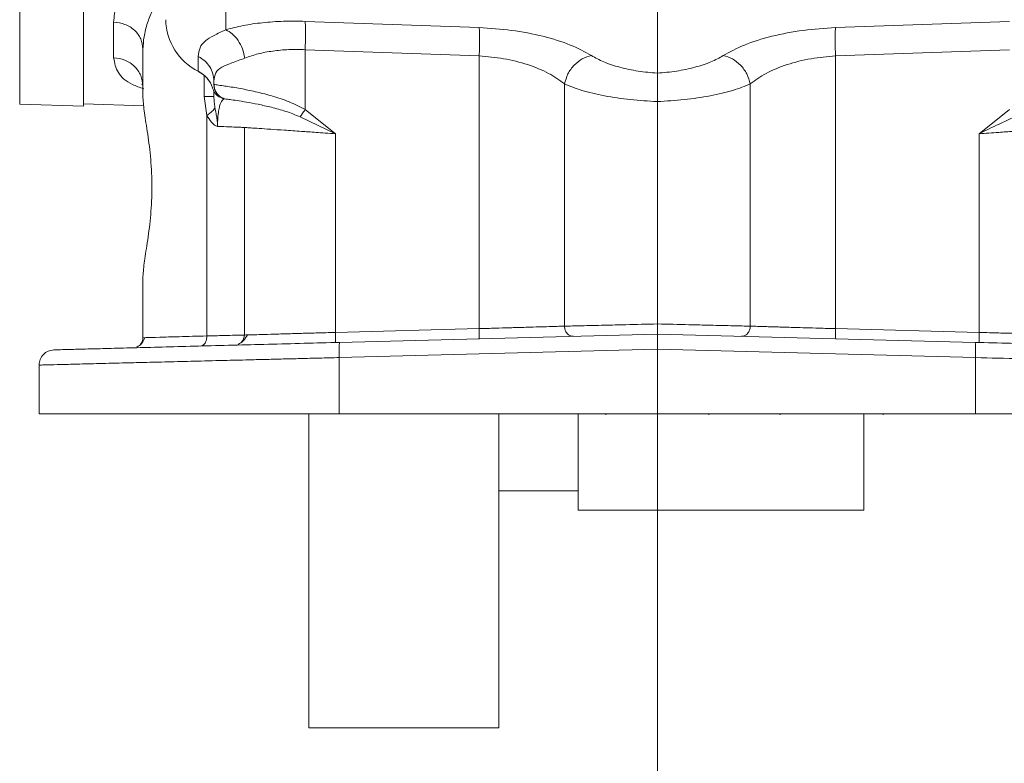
# Model space of a CAD drawing. Header units: inches. Extents: x 0.3 to 33.9, y 0.2 to 21.7.
# Tile 3 of 21: x 5.1 to 8.9, y 5.4 to 8.3. Entities that reach past the tile are written whole.
import ezdxf

# ---------------------------------------------------------------- set-up
doc = ezdxf.new("R2010")
doc.units = ezdxf.units.IN
doc.header["$MEASUREMENT"] = 0
doc.layers.add('SLD-0', color=7, linetype='Continuous', lineweight=15)

msp = doc.modelspace()

# ---------------------------------------------------------------- linework, layer by layer
at = {"color": 8, "linetype": 'Continuous', "lineweight": 15}
for p, q in [((5.05514, 7.95374), (5.05514, 8.49128)), ((5.86865, 8.34887), (5.86865, 8.24727)), ((5.78311, 8.06634), (5.78311, 7.98327)), ((5.8166, 8.01763), (5.81692, 8.01847))]:
    msp.add_line(p, q, dxfattribs=at)
at = {"color": 7, "linetype": 'Continuous', "lineweight": 15}
for p, q in [((5.30723, 7.94494), (5.30723, 8.48239)), ((7.57173, 8.32541), (7.57173, 8.07579)), ((5.42592, 8.1367), (5.42592, 8.2777)), ((6.18184, 8.2804), (6.86865, 8.25567)), ((8.27481, 8.25567), (8.96162, 8.2804)), ((5.54173, 8.17083), (5.54173, 7.97885)), ((6.18184, 8.16853), (6.86865, 8.14379)), ((6.18184, 8.16853), (6.18184, 7.93192)), ((8.27481, 8.14379), (8.96162, 8.16853)), ((5.76011, 8.08311), (5.76011, 8.14184)), ((6.86865, 7.06721), (6.86865, 8.14379)), ((8.27481, 8.14379), (8.27481, 7.06721)), ((5.82173, 8.04396), (5.82173, 8.03131)), ((5.54173, 8.01666), (5.54158, 8.01682)), ((5.82181, 8.03129), (5.82173, 8.03131)), ((5.82241, 8.02234), (5.82322, 8.01804)), ((5.82608, 8.00887), (5.82825, 8.00412)), ((7.20514, 8.03341), (7.20514, 7.07695)), ((7.93832, 8.03341), (7.93832, 7.07695)), ((5.79383, 7.9092), (5.78311, 7.98327)), ((5.83104, 8.00167), (5.82959, 8.00167)), ((5.83407, 7.99486), (5.83784, 7.9904)), ((5.84691, 7.98245), (5.85216, 7.9791)), ((5.84881, 7.97917), (5.85299, 7.97827)), ((5.85169, 7.97805), (5.85461, 7.97704)), ((5.85343, 7.97829), (5.85365, 7.9783)), ((5.85576, 7.97668), (5.85651, 7.97645)), ((5.85651, 7.97645), (5.85731, 7.97621)), ((5.05514, 7.95374), (5.30723, 7.94494)), ((5.30723, 7.95484), (5.54485, 7.94655)), ((6.18184, 7.93192), (6.30184, 7.83677)), ((8.84162, 7.83677), (8.96162, 7.93192)), ((5.79383, 7.03842), (5.79383, 7.9092)), ((6.16206, 7.90334), (6.30184, 7.83677)), ((5.94173, 7.8616), (5.94173, 7.04194)), ((6.30184, 7.83677), (6.30184, 7.05237)), ((8.84162, 7.05237), (8.84162, 7.83677)), ((5.54173, 7.03147), (5.54173, 7.27348)), ((5.5416, 7.23554), (5.54173, 7.23567)), ((6.30184, 7.05237), (6.86865, 7.06721)), ((7.57173, 7.04566), (6.31788, 7.01283)), ((8.82558, 7.01283), (7.57173, 7.04566)), ((8.27481, 7.06721), (8.84162, 7.05237)), ((5.5523, 7.03176), (5.54173, 7.03147)), ((7.57173, 6.98572), (6.31631, 6.95285)), ((8.82715, 6.95285), (7.57173, 6.98572)), ((7.57173, 6.73117), (7.57173, 6.98572)), ((5.13173, 6.73117), (5.13173, 6.92332)), ((6.31631, 6.73117), (6.31631, 6.95285)), ((8.82715, 6.95285), (8.82715, 6.73117)), ((6.19673, 6.73117), (6.19673, 5.49117)), ((7.57173, 6.73117), (6.31631, 6.73117)), ((6.94673, 6.73117), (6.94673, 5.49117)), ((7.25873, 6.73117), (7.25873, 6.35067)), ((7.36823, 6.73117), (7.36823, 6.72714)), ((8.82715, 6.73117), (7.57173, 6.73117)), ((7.77523, 6.72714), (7.77523, 6.73117)), ((8.05623, 6.73117), (8.05623, 6.72715)), ((8.38673, 6.73117), (8.38673, 6.35067)), ((8.46223, 6.72715), (8.46223, 6.73117)), ((6.94673, 6.42617), (7.25873, 6.42617)), ((7.25873, 6.35067), (8.38673, 6.35067)), ((6.19673, 5.49117), (6.94673, 5.49117))]:
    msp.add_line(p, q, dxfattribs=at)
at = {"color": 7, "linetype": 'Continuous', "lineweight": 15, "flags": 128}
msp.add_lwpolyline([(5.76216, 8.08106), (5.76122, 8.08086), (5.76039, 8.08149), (5.76011, 8.08311)], dxfattribs=at)
at = {"color": 7, "linetype": 'Continuous', "lineweight": 15}
for centre, radius, start, end in [((5.86323, 8.2904), 0.23152, 180.83455, 243.55199), ((5.70856, 7.98153), 0.11392, 18.47921, 63.09361)]:
    msp.add_arc(centre, radius, start, end, dxfattribs=at)
for points in [[(5.30723, 7.95484), (5.30723, 7.9578), (5.30723, 7.96372), (5.30723, 8.01148), (5.30723, 8.08705), (5.30723, 8.19305), (5.30723, 8.32536), (5.30723, 8.43605), (5.30723, 8.49139)], [(5.42592, 8.2777), (5.44123, 8.27569), (5.47184, 8.27167), (5.50998, 8.24677), (5.53656, 8.21193), (5.54001, 8.18453), (5.54173, 8.17083)], [(6.18184, 8.2804), (6.18222, 8.2751), (6.18298, 8.26448), (6.18328, 8.23727), (6.18298, 8.2046), (6.18222, 8.18055), (6.18184, 8.16853)], [(6.86865, 8.25567), (6.86903, 8.25036), (6.86978, 8.23974), (6.87009, 8.21253), (6.86978, 8.17987), (6.86903, 8.15581), (6.86865, 8.14379)], [(8.27481, 8.25567), (8.27444, 8.25036), (8.27368, 8.23974), (8.27338, 8.21253), (8.27368, 8.17987), (8.27444, 8.15581), (8.27481, 8.14379)], [(5.54173, 8.0242), (5.54001, 8.03862), (5.53656, 8.06747), (5.50998, 8.10415), (5.47184, 8.13035), (5.44123, 8.13459), (5.42592, 8.1367)], [(5.76011, 8.14184), (5.76901, 8.13634), (5.78679, 8.12535), (5.80626, 8.10131), (5.81929, 8.07374), (5.82092, 8.05389), (5.82173, 8.04396)], [(5.86173, 7.97474), (5.85611, 7.97731), (5.84486, 7.98245), (5.83205, 7.99618), (5.82338, 8.01283), (5.82228, 8.02515), (5.82173, 8.03131)], [(5.78311, 7.98327), (5.78885, 7.98327), (5.80032, 7.98327), (5.81233, 7.98327), (5.82026, 7.98327), (5.82124, 7.98327), (5.82173, 7.98327)], [(5.82588, 7.93983), (5.82294, 7.93511), (5.81706, 7.92567), (5.80158, 7.91469), (5.79383, 7.9092)], [(6.30184, 7.05237), (6.30195, 7.04713), (6.30216, 7.03666), (6.30202, 7.02345), (6.30157, 7.0142), (6.30106, 7.01299), (6.3008, 7.01238)], [(6.8676, 7.02722), (6.86786, 7.02783), (6.86838, 7.02904), (6.86883, 7.03829), (6.86897, 7.0515), (6.86876, 7.06197), (6.86865, 7.06721)], [(8.27481, 7.06721), (8.27471, 7.06197), (8.2745, 7.0515), (8.27464, 7.03829), (8.27509, 7.02904), (8.2756, 7.02783), (8.27586, 7.02722)], [(8.84267, 7.01238), (8.84241, 7.01299), (8.84189, 7.0142), (8.84144, 7.02345), (8.8413, 7.03666), (8.84151, 7.04713), (8.84162, 7.05237)], [(6.31631, 6.95285), (6.31615, 6.9607), (6.31584, 6.97641), (6.31605, 6.99622), (6.31672, 7.01009), (6.31749, 7.01192), (6.31788, 7.01283)], [(8.82715, 6.95285), (8.82731, 6.9607), (8.82763, 6.97641), (8.82742, 6.99622), (8.82674, 7.01009), (8.82597, 7.01192), (8.82558, 7.01283)], [(5.13173, 6.92332), (5.1326, 6.93105), (5.13435, 6.94651), (5.14778, 6.96613), (5.16705, 6.98008), (5.18246, 6.98222), (5.19016, 6.9833)], [(6.31631, 6.73117), (6.26376, 6.73117), (6.15866, 6.73117), (6.00486, 6.73117), (5.85701, 6.73117), (5.71756, 6.73117), (5.58874, 6.73117), (5.47259, 6.73117), (5.37098, 6.73117), (5.28555, 6.73117), (5.21755, 6.73117), (5.16855, 6.73117), (5.13752, 6.73117), (5.13366, 6.73117), (5.13173, 6.73117)], [(10.01173, 6.73117), (10.0098, 6.73117), (10.00595, 6.73117), (9.97491, 6.73117), (9.92591, 6.73117), (9.85791, 6.73117), (9.77249, 6.73117), (9.67087, 6.73117), (9.55473, 6.73117), (9.4259, 6.73117), (9.28646, 6.73117), (9.13861, 6.73117), (8.9848, 6.73117), (8.8797, 6.73117), (8.82715, 6.73117)]]:
    msp.add_open_spline(points, degree=3, dxfattribs=at)
for points, knots in [([(5.42592, 8.2777), (5.4278, 8.29913), (5.43157, 8.34219), (5.45914, 8.41206), (5.49056, 8.46026), (5.50629, 8.48437)], [0, 0, 0, 0, 0.33100088, 0.66519106, 1, 1, 1, 1]), ([(5.86865, 8.24727), (5.89063, 8.2531), (5.93471, 8.26479), (6.01256, 8.27582), (6.09559, 8.28186), (6.15326, 8.28089), (6.18184, 8.2804)], [0, 0, 0, 0, 0.2508097, 0.5030178, 0.7536428, 1, 1, 1, 1]), ([(5.76011, 8.14184), (5.76134, 8.15373), (5.76378, 8.17728), (5.78526, 8.20322), (5.8186, 8.22421), (5.85229, 8.23973), (5.86865, 8.24727)], [0, 0, 0, 0, 0.264157, 0.5228922, 0.7682968, 1, 1, 1, 1]), ([(5.86865, 8.24727), (5.8774, 8.24246), (5.89489, 8.23284), (5.91764, 8.20588), (5.9354, 8.17255), (5.94101, 8.14778), (5.94382, 8.13539)], [0, 0, 0, 0, 0.2500778, 0.5, 0.7499222, 1, 1, 1, 1]), ([(6.86865, 8.25567), (6.91135, 8.25291), (6.99877, 8.24727), (7.12295, 8.22273), (7.23301, 8.18858), (7.28542, 8.15964), (7.3114, 8.14529)], [0, 0, 0, 0, 0.2403017, 0.4919629, 0.7480814, 1, 1, 1, 1]), ([(7.83206, 8.14529), (7.85805, 8.15964), (7.91045, 8.18858), (8.02051, 8.22273), (8.1447, 8.24727), (8.23211, 8.25291), (8.27481, 8.25567)], [0, 0, 0, 0, 0.2519186, 0.5080371, 0.7596983, 1, 1, 1, 1]), ([(5.94382, 8.13539), (5.96085, 8.14133), (5.99422, 8.15295), (6.05339, 8.16396), (6.11613, 8.16997), (6.16, 8.16901), (6.18184, 8.16853)], [0, 0, 0, 0, 0.25794953, 0.50516869, 0.75360212, 1, 1, 1, 1]), ([(5.82173, 8.04396), (5.82313, 8.05556), (5.82591, 8.07856), (5.85057, 8.10002), (5.88916, 8.11557), (5.92558, 8.12878), (5.94382, 8.13539)], [0, 0, 0, 0, 0.2546241, 0.5044777, 0.7519527, 1, 1, 1, 1]), ([(6.86865, 8.14379), (6.90115, 8.14102), (6.96799, 8.13533), (7.06247, 8.11067), (7.14597, 8.07647), (7.18545, 8.04774), (7.20514, 8.03341)], [0, 0, 0, 0, 0.2366256, 0.4865829, 0.7439902, 1, 1, 1, 1]), ([(7.3114, 8.14529), (7.29926, 8.14182), (7.27501, 8.13489), (7.24226, 8.10847), (7.21668, 8.07348), (7.20899, 8.04677), (7.20514, 8.03341)], [0, 0, 0, 0, 0.2501186, 0.5, 0.7498814, 1, 1, 1, 1]), ([(7.3114, 8.14529), (7.32681, 8.13669), (7.35784, 8.1194), (7.42204, 8.09851), (7.49447, 8.08277), (7.54634, 8.07808), (7.57173, 8.07579)], [0, 0, 0, 0, 0.2521709, 0.5077105, 0.7590349, 1, 1, 1, 1]), ([(7.57173, 8.07579), (7.59712, 8.07808), (7.649, 8.08277), (7.72143, 8.09851), (7.78562, 8.1194), (7.81665, 8.13669), (7.83206, 8.14529)], [0, 0, 0, 0, 0.2409651, 0.4922895, 0.7478291, 1, 1, 1, 1]), ([(7.83206, 8.14529), (7.8442, 8.14182), (7.86846, 8.13489), (7.90121, 8.10847), (7.92679, 8.07348), (7.93448, 8.04677), (7.93832, 8.03341)], [0, 0, 0, 0, 0.2501186, 0.5, 0.7498814, 1, 1, 1, 1]), ([(7.93832, 8.03341), (7.95801, 8.04774), (7.99749, 8.07647), (8.081, 8.11067), (8.17548, 8.13533), (8.24231, 8.14102), (8.27481, 8.14379)], [0, 0, 0, 0, 0.2560098, 0.5134171, 0.7633744, 1, 1, 1, 1]), ([(5.76219, 8.08107), (5.77136, 8.07566), (5.78556, 8.06727), (5.79518, 8.05461), (5.79859, 8.05013)], [0, 0, 0, 0, 0.6453936, 1, 1, 1, 1]), ([(7.57173, 8.07579), (7.57173, 8.07547), (7.57174, 8.07462), (7.57176, 8.07191), (7.57177, 8.06577), (7.57178, 8.05315), (7.57177, 8.03105), (7.57175, 7.99983), (7.57172, 7.9752), (7.57171, 7.96359)], [0, 0, 0, 0, 0.0182072, 0.0489813, 0.1481706, 0.2974375, 0.496243, 0.7625505, 1, 1, 1, 1]), ([(5.54173, 8.02849), (5.54068, 8.02939), (5.5381, 8.03159), (5.53764, 8.03347), (5.53724, 8.03439), (5.53738, 8.03431), (5.53744, 8.03428)], [0, 0, 0, 0, 0.2264291, 0.552693, 0.8253457, 1, 1, 1, 1]), ([(5.8166, 8.01763), (5.81785, 8.01342), (5.82034, 8.00501), (5.82787, 7.99382), (5.8383, 7.98408), (5.84723, 7.98004), (5.85168, 7.97803)], [0, 0, 0, 0, 0.25192, 0.5031645, 0.7524956, 1, 1, 1, 1]), ([(5.82246, 8.02206), (5.82231, 8.02296), (5.82201, 8.02477), (5.82159, 8.02639), (5.82138, 8.0272)], [0, 0, 0, 0, 0.50057937, 1, 1, 1, 1]), ([(5.82181, 8.03129), (5.82371, 8.03099), (5.82752, 8.03039), (5.84903, 8.02745), (5.87553, 8.02352), (5.9031, 8.01907), (5.94087, 8.01237), (5.99041, 8.00216), (6.0434, 7.98856), (6.08602, 7.97499), (6.12963, 7.95931), (6.16092, 7.9429), (6.18184, 7.93192)], [0, 0, 0, 0, 0.1281052, 0.2554981, 0.3426607, 0.4253438, 0.5035986, 0.6348974, 0.754604, 0.8182837, 0.8784928, 1, 1, 1, 1]), ([(5.82181, 8.03129), (5.82251, 8.02439), (5.8239, 8.01061), (5.83392, 7.99371), (5.84689, 7.98138), (5.85681, 7.97694), (5.86177, 7.97472)], [0, 0, 0, 0, 0.27985688, 0.55946874, 0.77971152, 1, 1, 1, 1]), ([(5.82322, 8.01804), (5.82325, 8.01791), (5.82358, 8.01645), (5.82402, 8.01494), (5.82442, 8.01357)], [0, 0, 0, 0, 0.0927621, 1, 1, 1, 1]), ([(7.20514, 8.03341), (7.22683, 8.02465), (7.27069, 8.00693), (7.36141, 7.98577), (7.46359, 7.97011), (7.53617, 7.9657), (7.57173, 7.96354)], [0, 0, 0, 0, 0.2494034, 0.5042381, 0.75714, 1, 1, 1, 1]), ([(7.57173, 7.96354), (7.60729, 7.9657), (7.67988, 7.97011), (7.78206, 7.98577), (7.87277, 8.00693), (7.91663, 8.02465), (7.93832, 8.03341)], [0, 0, 0, 0, 0.2428618, 0.4957619, 0.7505966, 1, 1, 1, 1]), ([(5.54173, 7.97885), (5.54308, 7.96032), (5.54577, 7.92339), (5.56058, 7.83744), (5.57343, 7.73684), (5.57884, 7.62617), (5.57343, 7.5155), (5.56058, 7.41489), (5.54577, 7.32895), (5.54308, 7.29201), (5.54173, 7.27348)], [0, 0, 0, 0, 0.1260408, 0.25124402, 0.37583565, 0.5, 0.62416435, 0.74875598, 0.87395919, 1, 1, 1, 1]), ([(5.82173, 7.98327), (5.82173, 7.99025), (5.82173, 7.99854), (5.82173, 8.00335), (5.82173, 8.0041)], [0, 0, 0, 0, 0.8431346, 1, 1, 1, 1]), ([(5.82588, 7.93983), (5.82531, 7.94336), (5.82417, 7.95042), (5.82228, 7.96511), (5.82196, 7.97588), (5.82173, 7.98327)], [0, 0, 0, 0, 0.2391288, 0.4776665, 1, 1, 1, 1]), ([(5.82899, 8.0027), (5.82899, 8.0027), (5.82959, 8.0016), (5.83024, 8.00052), (5.83089, 7.99945)], [0, 0, 0, 0, 0.0010939, 1, 1, 1, 1]), ([(5.86173, 7.97474), (5.86097, 7.97434), (5.8595, 7.97355), (5.85109, 7.96483), (5.8443, 7.94737), (5.83988, 7.92795), (5.83724, 7.90439), (5.83619, 7.88256), (5.83615, 7.87123), (5.83613, 7.86563)], [0, 0, 0, 0, 0.2839042, 0.551843, 0.6757416, 0.7917159, 0.8987246, 0.9498784, 1, 1, 1, 1]), ([(5.83784, 7.9904), (5.8382, 7.99002), (5.83959, 7.98854), (5.8411, 7.98718), (5.84221, 7.98617)], [0, 0, 0, 0, 0.2617765, 1, 1, 1, 1]), ([(5.8546, 7.97703), (5.85477, 7.97698), (5.85516, 7.97687), (5.85555, 7.97675), (5.85576, 7.97668)], [0, 0, 0, 0, 0.4391806, 1, 1, 1, 1]), ([(5.86177, 7.97472), (5.86313, 7.97451), (5.86586, 7.97409), (5.88387, 7.97171), (5.91155, 7.96776), (5.94929, 7.96185), (5.99525, 7.95338), (6.04785, 7.94161), (6.10456, 7.92648), (6.14304, 7.911), (6.16206, 7.90334)], [0, 0, 0, 0, 0.1244419, 0.2492278, 0.3744976, 0.5001857, 0.6262342, 0.7524126, 0.8775501, 1, 1, 1, 1]), ([(5.82588, 7.93983), (5.8273, 7.93208), (5.82986, 7.91819), (5.83255, 7.90381), (5.83352, 7.89736), (5.83352, 7.89736), (5.83353, 7.89736), (5.83353, 7.89733), (5.83354, 7.89726), (5.8336, 7.89684), (5.83376, 7.89582), (5.83453, 7.89064), (5.83536, 7.88382), (5.83585, 7.87679), (5.83601, 7.87333), (5.83611, 7.86999), (5.83612, 7.86746), (5.83613, 7.86563)], [0, 0, 0, 0, 0.3253126, 0.5833607, 0.5833676, 0.5833747, 0.5834317, 0.5835457, 0.5844554, 0.5862628, 0.6001722, 0.6254114, 0.7934941, 0.8697206, 0.901137, 0.9286646, 1, 1, 1, 1]), ([(6.18184, 7.93192), (6.17778, 7.92618), (6.17053, 7.91591), (6.16465, 7.90718), (6.16206, 7.90334)], [0, 0, 0, 0, 0.5595132, 1, 1, 1, 1]), ([(5.83613, 7.86563), (5.83383, 7.86628), (5.82515, 7.86874), (5.80955, 7.88273), (5.7994, 7.89982), (5.79383, 7.9092)], [0, 0, 0, 0, 0.139886, 0.5283282, 1, 1, 1, 1]), ([(8.84162, 7.83677), (8.86799, 7.84959), (8.91469, 7.87229), (8.96116, 7.89392), (8.9814, 7.90334)], [0, 0, 0, 0, 0.5644683, 1, 1, 1, 1]), ([(5.83613, 7.86563), (5.85249, 7.86501), (5.88484, 7.86378), (5.91734, 7.86255), (5.938, 7.86175), (5.9405, 7.86165), (5.94173, 7.8616)], [0, 0, 0, 0, 0.2582453, 0.5109881, 0.7582367, 1, 1, 1, 1]), ([(6.30184, 7.83677), (6.2881, 7.83772), (6.26209, 7.83951), (6.22594, 7.84199), (6.19487, 7.84414), (6.15191, 7.84711), (6.10018, 7.85067), (6.0436, 7.85458), (5.99846, 7.85767), (5.96569, 7.85992), (5.94544, 7.86133), (5.94296, 7.86151), (5.94173, 7.8616)], [0, 0, 0, 0, 0.0718058, 0.1359317, 0.1923755, 0.2411355, 0.3768653, 0.5004929, 0.6301913, 0.7566642, 0.879928, 1, 1, 1, 1]), ([(9.20173, 7.8616), (9.20051, 7.86151), (9.19803, 7.86133), (9.17777, 7.85992), (9.14501, 7.85767), (9.10736, 7.8551), (9.07223, 7.85267), (9.0436, 7.85069), (9.0114, 7.84847), (8.97009, 7.84563), (8.9137, 7.84173), (8.8676, 7.83856), (8.84162, 7.83677)], [0, 0, 0, 0, 0.1200646, 0.2433214, 0.3697878, 0.49948, 0.5598386, 0.6232342, 0.6896676, 0.7591393, 0.8642527, 1, 1, 1, 1]), ([(6.86865, 7.06721), (6.89019, 7.06783), (6.92988, 7.06897), (6.97661, 7.07031), (7.00806, 7.07123), (7.02762, 7.0718), (7.04445, 7.07229), (7.08563, 7.07349), (7.14582, 7.07522), (7.18602, 7.07639), (7.20514, 7.07695)], [0, 0, 0, 0, 0.1638753, 0.3019341, 0.3613021, 0.414199, 0.460624, 0.5005768, 0.7624537, 1, 1, 1, 1]), ([(7.20514, 7.07695), (7.22617, 7.07745), (7.27021, 7.0785), (7.35551, 7.08052), (7.45731, 7.08297), (7.52966, 7.08468), (7.57173, 7.08567)], [0, 0, 0, 0, 0.2387463, 0.50002, 0.7092209, 1, 1, 1, 1]), ([(7.20514, 7.07695), (7.20572, 7.07164), (7.20687, 7.06104), (7.21481, 7.04765), (7.22621, 7.03854), (7.23508, 7.03749), (7.23951, 7.03696)], [0, 0, 0, 0, 0.250185, 0.5, 0.749815, 1, 1, 1, 1]), ([(7.57173, 7.04566), (7.57172, 7.04586), (7.57171, 7.04631), (7.57169, 7.05188), (7.57168, 7.05918), (7.57169, 7.06667), (7.57169, 7.07566), (7.57169, 7.08227), (7.57169, 7.08568)], [0, 0, 0, 0, 0.195435, 0.4269904, 0.5564832, 0.6951467, 0.8431016, 1, 1, 1, 1]), ([(7.57173, 7.08567), (7.61381, 7.08468), (7.68615, 7.08297), (7.78795, 7.08052), (7.87326, 7.0785), (7.9173, 7.07745), (7.93832, 7.07695)], [0, 0, 0, 0, 0.2907763, 0.49998, 0.761252, 1, 1, 1, 1]), ([(7.93832, 7.07695), (7.93775, 7.07164), (7.93659, 7.06104), (7.92865, 7.04765), (7.91725, 7.03854), (7.90839, 7.03749), (7.90395, 7.03696)], [0, 0, 0, 0, 0.250185, 0.5, 0.749815, 1, 1, 1, 1]), ([(7.93832, 7.07695), (7.95734, 7.07639), (7.98142, 7.0757), (8.01819, 7.07463), (8.03867, 7.07404), (8.06068, 7.0734), (8.08609, 7.07267), (8.11802, 7.07174), (8.16003, 7.07051), (8.21358, 7.06897), (8.25327, 7.06783), (8.27481, 7.06721)], [0, 0, 0, 0, 0.2373809, 0.3006969, 0.3655448, 0.4319248, 0.4998367, 0.5861313, 0.6982708, 0.8362353, 1, 1, 1, 1]), ([(5.76833, 6.99844), (5.77175, 6.99913), (5.77859, 7.00052), (5.78711, 7.00971), (5.79288, 7.02289), (5.79354, 7.03324), (5.79387, 7.03842)], [0, 0, 0, 0, 0.2501818, 0.50002157, 0.74984574, 1, 1, 1, 1]), ([(5.94173, 7.04194), (5.94002, 7.0419), (5.93655, 7.04181), (5.90769, 7.04111), (5.86189, 7.04003), (5.81675, 7.03897), (5.79383, 7.03842)], [0, 0, 0, 0, 0.2380207, 0.4840262, 0.7380186, 1, 1, 1, 1]), ([(5.9542, 7.04268), (5.94922, 7.03438), (5.93887, 7.01712), (5.9244, 7.00913), (5.91689, 7.00498)], [0, 0, 0, 0, 0.48125549, 1, 1, 1, 1]), ([(5.93081, 7.01469), (5.93389, 7.01858), (5.94021, 7.02658), (5.94122, 7.03673), (5.94173, 7.04194)], [0, 0, 0, 0, 0.4869166, 1, 1, 1, 1]), ([(5.94173, 7.04194), (5.94241, 7.04197), (5.94339, 7.042), (5.95359, 7.04229), (5.95682, 7.04239)], [0, 0, 0, 0, 0.6827824, 1, 1, 1, 1]), ([(7.57173, 6.98572), (7.57173, 6.9936), (7.57174, 7.0093), (7.57173, 7.02888), (7.57174, 7.03986), (7.57174, 7.04488), (7.57173, 7.0454), (7.57173, 7.04566)], [0, 0, 0, 0, 0.2507334, 0.499136, 0.7346555, 0.8637239, 1, 1, 1, 1]), ([(8.84162, 7.05237), (8.85536, 7.05197), (8.88138, 7.05122), (8.91753, 7.05017), (8.9486, 7.04927), (8.99156, 7.04802), (9.04329, 7.04653), (9.09987, 7.04489), (9.14501, 7.04359), (9.17777, 7.04265), (9.19803, 7.04206), (9.20051, 7.04198), (9.20173, 7.04194)], [0, 0, 0, 0, 0.07173535, 0.13580212, 0.19219816, 0.24092159, 0.37658012, 0.50018669, 0.62991258, 0.75645523, 0.87981687, 1, 1, 1, 1]), ([(6.31788, 7.01283), (6.27104, 7.0116), (6.176, 7.00911), (6.03471, 7.00541), (5.89427, 7.00173), (5.75822, 6.99817), (5.63022, 6.99482), (5.51444, 6.99179), (5.41376, 6.98915), (5.33049, 6.98697), (5.26635, 6.98529), (5.22193, 6.98413), (5.19504, 6.98342), (5.19177, 6.98334), (5.19016, 6.9833)], [0, 0, 0, 0, 0.07803943, 0.15832422, 0.2407101, 0.32629141, 0.41280195, 0.50005356, 0.5873114, 0.67381071, 0.75936374, 0.84173731, 0.92199178, 1, 1, 1, 1]), ([(5.54934, 7.03205), (5.54575, 7.02383), (5.53834, 7.00686), (5.5243, 6.99875), (5.51706, 6.99457)], [0, 0, 0, 0, 0.48409599, 1, 1, 1, 1]), ([(5.53162, 7.00544), (5.53436, 7.00895), (5.54033, 7.01657), (5.54124, 7.02625), (5.54173, 7.03147)], [0, 0, 0, 0, 0.4604565, 1, 1, 1, 1]), ([(8.82558, 7.01283), (8.87242, 7.0116), (8.96745, 7.00911), (9.10874, 7.00541), (9.24919, 7.00173), (9.38523, 6.99817), (9.51324, 6.99482), (9.62901, 6.99179), (9.7297, 6.98915), (9.81297, 6.98697), (9.87711, 6.98529), (9.92153, 6.98413), (9.94843, 6.98342), (9.95169, 6.98334), (9.9533, 6.9833)], [0, 0, 0, 0, 0.07803454, 0.15831419, 0.24071006, 0.326281, 0.41279174, 0.50005352, 0.58730119, 0.6738003, 0.75936371, 0.84172729, 0.92198689, 1, 1, 1, 1]), ([(6.31631, 6.95285), (6.28987, 6.95219), (6.23857, 6.95091), (6.16458, 6.94907), (6.096, 6.94737), (6.03288, 6.94579), (5.97521, 6.94435), (5.92291, 6.94304), (5.84964, 6.94121), (5.7578, 6.93893), (5.65189, 6.93629), (5.55771, 6.93394), (5.46164, 6.93154), (5.36734, 6.9292), (5.2807, 6.92706), (5.21344, 6.92539), (5.16622, 6.9242), (5.13707, 6.92346), (5.1335, 6.92336), (5.13173, 6.92332)], [0, 0, 0, 0, 0.0419097, 0.0813153, 0.1182168, 0.1526139, 0.1845066, 0.2138948, 0.2407783, 0.3101527, 0.3765061, 0.439838, 0.5001485, 0.5869973, 0.6724293, 0.756445, 0.8390449, 0.9202297, 1, 1, 1, 1]), ([(10.01173, 6.92332), (10.00996, 6.92336), (10.00639, 6.92346), (9.97725, 6.9242), (9.93405, 6.92529), (9.88025, 6.92662), (9.82077, 6.9281), (9.75045, 6.92984), (9.6828, 6.93152), (9.62266, 6.93302), (9.57318, 6.93425), (9.5199, 6.93558), (9.4628, 6.93701), (9.40186, 6.93852), (9.33713, 6.94014), (9.25407, 6.9422), (9.1436, 6.94497), (8.99609, 6.94865), (8.88633, 6.95138), (8.82715, 6.95285)], [0, 0, 0, 0, 0.0797684, 0.1609513, 0.2435494, 0.3064457, 0.3701393, 0.4346305, 0.4999195, 0.5340193, 0.5691066, 0.6051814, 0.6422436, 0.6802933, 0.7193305, 0.7593552, 0.8259544, 0.9061722, 1, 1, 1, 1])]:
    msp.add_open_spline(points, degree=3, knots=knots, dxfattribs=at)
at = {"color": 8, "linetype": 'Continuous', "lineweight": 15}
for points, knots in [([(5.54173, 8.17083), (5.54256, 8.18693), (5.54427, 8.2204), (5.55787, 8.27213), (5.5774, 8.32415), (5.59604, 8.35803), (5.60527, 8.37483)], [0, 0, 0, 0, 0.2522391, 0.5243413, 0.7642541, 1, 1, 1, 1]), ([(5.54442, 8.01402), (5.52905, 8.01948), (5.48171, 8.03631), (5.43738, 8.0763), (5.42976, 8.11647), (5.42592, 8.1367)], [0, 0, 0, 0, 0.1926523, 0.5934661, 1, 1, 1, 1]), ([(5.79383, 7.03842), (5.75545, 7.03737), (5.68063, 7.0353), (5.60354, 7.03317), (5.55959, 7.03196), (5.55381, 7.0318), (5.5523, 7.03176)], [0, 0, 0, 0, 0.305247, 0.59509, 0.8948506, 1, 1, 1, 1]), ([(5.95682, 7.04239), (5.96001, 7.04248), (5.96918, 7.04275), (5.99892, 7.04361), (6.03604, 7.04467), (6.07124, 7.04569), (6.09986, 7.04652), (6.13206, 7.04745), (6.17337, 7.04865), (6.22976, 7.05029), (6.27586, 7.05162), (6.30184, 7.05237)], [0, 0, 0, 0, 0.0819445, 0.2355095, 0.3929381, 0.466184, 0.5431015, 0.6236904, 0.7079504, 0.8354142, 1, 1, 1, 1])]:
    msp.add_open_spline(points, degree=3, knots=knots, dxfattribs=at)
at = {"layer": 'SLD-0'}
msp.add_line((7.57173, 18.21537), (7.57173, 4.4398), dxfattribs=at)

doc.saveas('drawing.dxf')
